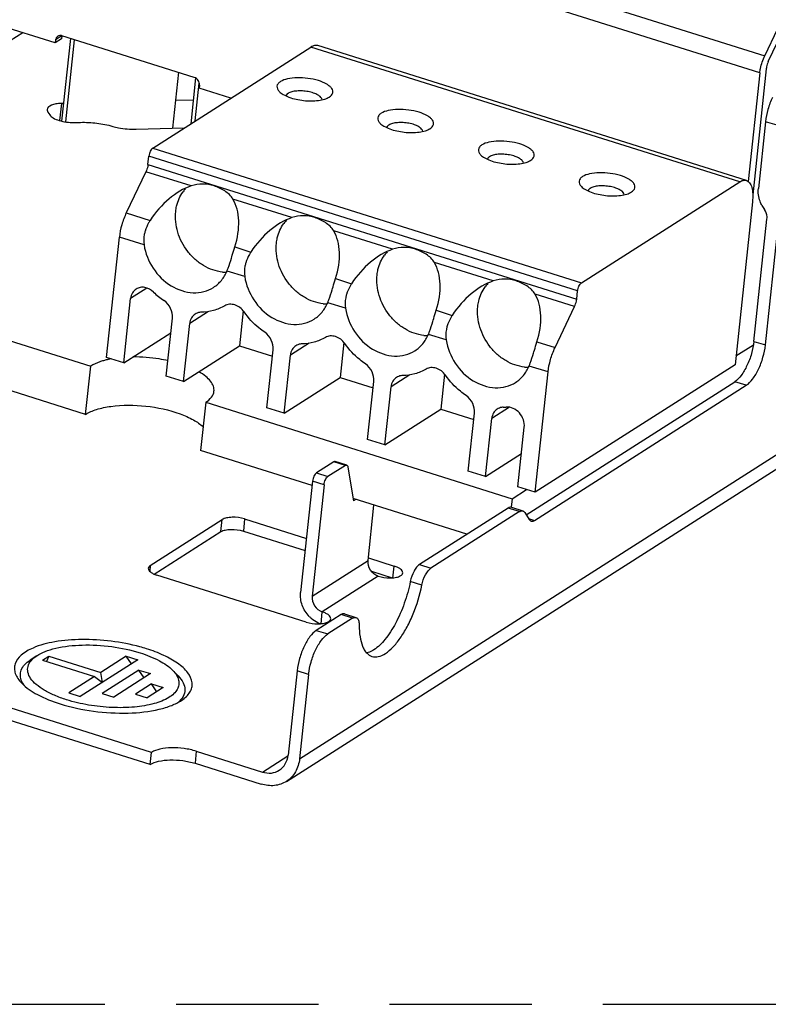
# Model space of a CAD drawing. Header units: millimetres. Extents: x 0 to 210, y 0 to 297.
# Tile 7 of 11: x 73 to 83, y 208 to 221. Entities that reach past the tile are written whole.
import ezdxf

# ---------------------------------------------------------------- set-up
doc = ezdxf.new("R2010")
doc.units = ezdxf.units.MM
doc.header["$LTSCALE"] = 19.36
doc.linetypes.add('PHANTOM', pattern=[0.8, 0.45, -0.05, 0.1, -0.05, 0.1, -0.05])
doc.layers.get('0').update_dxf_attribs({"linetype": 'CONTINUOUS'})
doc.layers.add('DEFAULT_3', color=7, linetype='PHANTOM')

msp = doc.modelspace()

# ---------------------------------------------------------------- linework, layer by layer
at = {"color": 9, "linetype": 'Continuous'}
for p, q in [((72.50049, 223.97255), (83.30515, 220.57739)), ((83.23884, 220.34599), (72.43418, 223.74116)), ((73.74338, 220.84786), (73.65636, 220.79238)), ((82.96464, 218.86285), (77.13169, 220.69575)), ((73.73589, 219.9292), (73.71094, 219.69593)), ((83.47253, 219.63166), (83.31594, 219.68086)), ((74.97802, 219.32267), (80.81097, 217.48977)), ((80.75869, 217.38003), (74.92574, 219.21292)), ((74.91364, 219.09986), (80.74659, 217.26696)), ((75.50107, 218.80717), (74.88522, 219.00069)), ((76.87123, 218.37663), (76.07015, 218.62835)), ((74.61879, 218.4414), (74.94327, 218.33944)), ((74.86007, 218.00525), (74.52406, 218.11084)), ((78.24138, 217.94608), (77.44031, 218.1978)), ((76.09509, 217.9775), (76.31343, 217.90889)), ((79.61154, 217.51553), (78.81047, 217.76726)), ((76.23023, 217.57471), (75.98883, 217.65056)), ((77.46524, 217.54696), (77.68359, 217.47835)), ((74.89995, 217.41944), (74.67773, 217.27776)), ((80.71818, 217.1678), (80.18062, 217.33671)), ((76.97644, 211.01844), (86.61993, 217.16665)), ((77.60038, 217.14416), (77.35898, 217.22002)), ((75.73505, 217.09927), (75.48091, 216.93724)), ((78.8354, 217.11641), (79.05374, 217.0478)), ((78.97054, 216.71361), (78.72914, 216.78947)), ((77.10521, 216.66872), (76.85107, 216.5067)), ((80.20556, 216.68586), (80.45174, 216.60851)), ((83.15834, 216.69436), (83.31493, 216.64515)), ((80.35701, 216.27794), (80.0993, 216.35892)), ((78.47536, 216.23817), (78.22123, 216.07615)), ((83.05352, 216.09642), (82.89693, 216.14562)), ((79.83091, 215.79832), (79.59138, 215.6456)), ((77.5997, 215.00727), (77.44311, 215.05648)), ((77.20459, 214.90441), (77.36117, 214.8552)), ((77.30889, 214.74546), (77.1523, 214.79466)), ((79.96962, 214.37863), (79.81303, 214.42783)), ((75.90689, 214.10703), (75.92443, 214.27105)), ((76.22894, 214.27889), (76.2114, 214.11487)), ((80.09321, 214.28466), (80.17262, 214.2597)), ((77.14661, 213.22831), (77.90801, 213.71374)), ((74.94549, 213.64692), (74.93693, 213.56695)), ((78.24706, 213.4752), (78.2646, 213.63922)), ((78.6071, 213.65899), (78.76369, 213.60979)), ((78.04706, 213.50052), (77.28566, 213.01509)), ((78.63957, 213.37783), (78.48298, 213.42703)), ((77.26811, 212.85108), (77.28566, 213.01509)), ((77.69795, 212.93033), (77.54136, 212.97953)), ((77.20406, 212.76449), (77.36065, 212.71528)), ((77.09925, 212.16655), (76.94266, 212.21575)), ((75.57119, 211.12095), (75.55365, 210.95694)), ((76.47158, 210.83802), (76.81845, 211.05917))]:
    msp.add_line(p, q, dxfattribs=at)
at = {"color": 6, "linetype": 'Continuous'}
for p, q in [((83.30515, 220.57739), (83.72526, 221.45927)), ((83.35428, 220.50064), (83.77439, 221.38252)), ((73.65198, 220.75138), (72.54861, 221.09809)), ((73.73899, 220.80685), (73.65198, 220.75138)), ((73.65636, 220.79238), (73.65198, 220.75138)), ((73.74338, 220.84786), (73.73899, 220.80685)), ((75.54421, 220.28392), (73.74343, 220.84979)), ((83.32586, 220.40147), (83.14225, 218.68491)), ((83.23884, 220.34599), (83.08079, 218.86841)), ((75.61373, 220.17731), (75.60934, 220.13631)), ((76.04131, 220.00057), (75.60934, 220.13631))]:
    msp.add_line(p, q, dxfattribs=at)
at = {"color": 7, "linetype": 'Continuous'}
for p, q in [((73.20864, 220.89069), (68.75111, 218.04879)), ((73.85882, 220.81353), (73.73847, 219.68839)), ((73.79442, 219.67754), (73.91408, 220.79616)), ((74.97802, 219.32267), (77.13169, 220.69575)), ((83.05569, 218.88211), (77.22273, 220.71501)), ((75.32674, 220.35226), (75.24537, 219.59163)), ((75.56205, 220.27574), (75.49539, 219.65252)), ((75.55668, 219.6916), (75.61181, 220.20696)), ((75.52993, 219.9754), (75.28575, 219.96911)), ((77.38163, 220.01675), (77.38389, 220.01822)), ((73.76431, 219.92994), (73.73589, 219.9292)), ((73.5513, 219.81152), (73.5759, 219.77451)), ((73.9081, 219.67013), (73.9942, 219.67235)), ((74.75162, 219.57891), (75.40638, 219.59577)), ((78.75179, 219.58621), (78.75405, 219.58768)), ((83.31594, 219.68086), (83.21886, 218.77325)), ((74.91364, 219.09986), (74.92574, 219.21292)), ((80.12195, 219.15566), (80.1242, 219.15713)), ((74.88522, 219.00069), (74.61879, 218.4414)), ((80.81097, 217.48977), (82.96464, 218.86285)), ((81.4921, 218.72511), (81.49436, 218.72658)), ((83.13833, 218.5915), (82.90148, 216.3773)), ((83.28577, 218.51248), (83.30264, 218.48661)), ((83.15834, 216.69436), (83.3361, 218.35622)), ((83.31493, 216.64515), (83.49269, 218.30701)), ((74.34924, 216.47651), (74.52406, 218.11084)), ((68.75111, 218.04879), (74.13387, 216.35736)), ((80.74659, 217.26696), (80.75869, 217.38003)), ((74.58413, 216.4027), (74.67773, 217.27776)), ((80.45174, 216.60851), (80.71818, 217.1678)), ((76.20887, 217.10999), (76.15783, 216.63288)), ((75.16155, 216.22126), (75.24603, 217.01105)), ((75.39643, 216.14745), (75.48091, 216.93724)), ((74.58413, 216.4027), (75.22464, 216.81106)), ((76.79697, 210.71072), (86.40673, 216.83742)), ((75.39643, 216.14745), (76.15783, 216.63288)), ((76.15783, 216.63288), (76.6067, 216.49183)), ((77.57902, 216.67944), (77.52799, 216.20234)), ((82.91426, 216.49675), (83.15208, 216.64837)), ((76.53171, 215.79071), (76.61619, 216.5805)), ((76.76659, 215.71691), (76.85107, 216.5067)), ((74.06369, 215.70129), (74.13387, 216.35736)), ((74.58413, 216.4027), (74.34924, 216.47651)), ((82.90148, 216.3773), (80.18219, 214.64362)), ((74.06369, 215.70129), (72.22482, 216.27913)), ((75.39643, 216.14745), (75.16155, 216.22126)), ((78.94918, 216.24889), (78.89815, 215.77179)), ((80.18219, 214.64362), (80.35701, 216.27794)), ((76.76659, 215.71691), (77.52799, 216.20234)), ((77.52799, 216.20234), (77.97686, 216.06129)), ((77.90186, 215.36017), (77.98634, 216.14996)), ((80.05976, 214.33679), (82.89693, 216.14562)), ((80.17262, 214.2597), (83.05352, 216.09642)), ((78.13675, 215.28636), (78.22123, 216.07615)), ((75.69976, 215.8653), (75.62959, 215.20924)), ((75.69976, 215.8653), (79.86895, 214.55521)), ((76.76659, 215.71691), (76.53171, 215.79071)), ((78.13675, 215.28636), (78.89815, 215.77179)), ((78.89815, 215.77179), (79.34702, 215.63074)), ((79.27202, 214.92962), (79.3565, 215.71941)), ((79.5069, 214.85581), (79.59138, 215.6456)), ((79.94731, 214.71742), (80.03372, 215.52524)), ((78.13675, 215.28636), (77.90186, 215.36017)), ((77.14569, 214.73283), (75.62959, 215.20924)), ((79.5069, 214.85581), (79.99543, 215.16727)), ((77.44311, 215.05648), (77.20459, 214.90441)), ((77.61791, 215.01113), (77.46132, 215.06033)), ((77.5997, 215.00727), (77.36117, 214.8552)), ((77.63406, 214.98506), (77.71091, 214.52417)), ((79.5069, 214.85581), (79.27202, 214.92962)), ((77.1523, 214.79466), (76.99002, 213.27752)), ((77.30889, 214.74546), (77.14661, 213.22831)), ((79.86895, 214.55521), (80.06525, 214.68036)), ((80.18219, 214.64362), (79.94731, 214.71742)), ((79.25286, 214.0707), (77.70544, 214.55694)), ((77.74354, 214.54497), (77.71091, 214.52417)), ((79.86895, 214.55521), (79.85638, 214.43768)), ((77.90801, 213.71374), (77.98869, 214.46794)), ((79.81303, 214.42783), (78.6071, 213.65899)), ((79.96962, 214.37863), (78.76369, 213.60979)), ((79.85855, 214.43747), (80.01514, 214.38826)), ((80.04011, 214.36761), (80.10213, 214.27072)), ((74.94549, 213.64692), (75.92443, 214.27105)), ((76.22894, 214.27889), (77.0689, 214.01494)), ((74.99923, 213.52835), (75.90689, 214.10703)), ((76.2114, 214.11487), (77.05136, 213.85093)), ((77.9119, 213.75005), (78.2646, 213.63922)), ((77.95301, 213.5676), (78.23693, 213.47839)), ((77.06811, 212.8764), (75.03245, 213.51607)), ((77.54136, 212.97953), (77.20406, 212.76449)), ((77.69795, 212.93033), (77.36065, 212.71528)), ((77.58688, 212.98917), (77.74347, 212.93996)), ((73.39908, 212.41876), (73.31149, 212.36101)), ((73.47915, 212.35809), (73.56617, 212.41357)), ((73.47915, 212.35809), (74.1838, 212.13667)), ((73.56617, 212.41357), (73.53185, 212.34153)), ((73.56617, 212.41357), (74.27082, 212.19214)), ((74.77548, 212.36485), (73.99232, 211.86555)), ((74.61889, 212.41406), (74.27082, 212.19214)), ((74.68841, 212.30745), (74.61889, 212.41406)), ((74.61889, 212.41406), (74.77548, 212.36485)), ((74.79066, 212.22549), (74.29031, 211.9065)), ((74.86018, 212.11888), (74.79066, 212.22549)), ((74.79066, 212.22549), (74.94725, 212.17629)), ((75.25062, 212.22071), (75.32402, 212.14574)), ((76.94266, 212.21575), (76.81985, 211.06764)), ((74.96218, 211.10527), (71.65423, 212.14474)), ((74.1838, 212.13667), (73.83573, 211.91476)), ((74.1838, 212.13667), (74.29683, 212.0578)), ((74.29683, 212.0578), (74.27082, 212.19214)), ((74.94725, 212.17629), (74.4469, 211.85729)), ((77.09925, 212.16655), (76.97644, 211.01844)), ((74.94463, 210.94126), (71.63668, 211.98072)), ((74.96244, 212.03693), (74.74489, 211.89824)), ((75.11903, 211.98773), (74.90148, 211.84903)), ((75.03196, 211.93032), (74.96244, 212.03693)), ((74.96244, 212.03693), (75.11903, 211.98773)), ((73.83573, 211.91476), (73.99232, 211.86555)), ((74.29031, 211.9065), (74.4469, 211.85729)), ((74.74489, 211.89824), (74.90148, 211.84903)), ((74.94463, 210.94126), (74.96218, 211.10527)), ((75.57119, 211.12095), (76.47158, 210.83802)), ((75.55365, 210.95694), (76.45404, 210.67401))]:
    msp.add_line(p, q, dxfattribs=at)
at = {"color": 6, "linetype": 'Continuous'}
msp.add_arc((73.71901, 220.7923), 0.06091, 112.50913, 134.269739, dxfattribs=at)
at = {"color": 7, "linetype": 'Continuous'}
for centre, radius, start, end in [((75.77413, 218.44623), 0.4756, 137.033157, 143.674824), ((83.65351, 218.75226), 0.439, 208.473128, 213.10593), ((77.14429, 218.01569), 0.4756, 137.033157, 143.674824), ((78.51445, 217.58514), 0.4756, 137.033157, 143.674824), ((75.98372, 218.17461), 0.54161, 264.041487, 269.65785), ((79.8846, 217.15459), 0.4756, 137.033157, 143.674824), ((75.73195, 218.13353), 1.0694, 225.961616, 235.855899), ((77.35388, 217.74406), 0.54161, 264.041487, 269.65785), ((78.72403, 217.31352), 0.54161, 264.041487, 269.65785), ((74.64328, 215.21132), 1.26559, 100.396235, 102.075866), ((80.09419, 216.88297), 0.54161, 264.041487, 269.65785), ((79.73086, 216.51683), 0.71894, 271.346753, 274.625637), ((77.41188, 213.24517), 0.42187, 223.657232, 229.053455), ((74.17059, 210.21285), 2.41214, 72.573783, 74.787112)]:
    msp.add_arc(centre, radius, start, end, dxfattribs=at)
for centre, start_param, end_param in [((75.44262, 217.99775), 6.95582019, 7.8242248), ((75.44262, 217.99775), -1.20750369, -0.33909909), ((76.81277, 217.56721), 6.95582019, 7.8242248), ((76.81277, 217.56721), -1.20750369, -0.33909909), ((78.18293, 217.13666), 6.95582019, 7.8242248), ((78.18293, 217.13666), -1.20750369, -0.33909909), ((79.55309, 216.70611), 6.95582019, 7.8242248), ((79.55309, 216.70611), -1.20750369, -0.33909909)]:
    msp.add_ellipse(centre, major_axis=(0.48414, 0.78105), ratio=0.65805643, start_param=start_param, end_param=end_param, dxfattribs=at)
at = {"color": 6, "linetype": 'Continuous'}
for points, knots in [([(73.6765, 220.83591), (73.66796, 220.82759), (73.6597, 220.8125), (73.65681, 220.7966), (73.65636, 220.79238)], [0, 0, 0, 0, 0.73737481, 1, 1, 1, 1]), ([(73.74343, 220.84979), (73.7394, 220.85105), (73.72373, 220.85473), (73.70666, 220.85311), (73.6957, 220.84857)], [0, 0, 0, 0, 0.26243703, 1, 1, 1, 1]), ([(83.23884, 220.34599), (83.24092, 220.3654), (83.25344, 220.44491), (83.27895, 220.52238), (83.30515, 220.57739)], [0, 0, 0, 0, 0.24259837, 1, 1, 1, 1]), ([(83.35428, 220.50064), (83.34305, 220.47707), (83.33212, 220.44386), (83.32675, 220.40979), (83.32586, 220.40147)], [0, 0, 0, 0, 0.7574642, 1, 1, 1, 1]), ([(75.61373, 220.17731), (75.61611, 220.19962), (75.60324, 220.24647), (75.56554, 220.27722), (75.54421, 220.28392)], [0, 0, 0, 0, 0.50076667, 1, 1, 1, 1])]:
    msp.add_open_spline(points, degree=3, knots=knots, dxfattribs=at)
at = {"color": 7, "linetype": 'Continuous'}
for points, knots in [([(77.22273, 220.71501), (77.209, 220.71933), (77.17555, 220.71941), (77.14636, 220.70509), (77.13169, 220.69575)], [0, 0, 0, 0, 0.45289672, 1, 1, 1, 1]), ([(77.3839, 220.01822), (77.40305, 220.03085), (77.4299, 220.05718), (77.43015, 220.10338), (77.41402, 220.13544), (77.38476, 220.16562), (77.32539, 220.20611), (77.22597, 220.2456), (77.09009, 220.27424), (76.94814, 220.28245), (76.82105, 220.26936), (76.74496, 220.24425), (76.71613, 220.22587)], [0, 0, 0, 0, 0.07872279, 0.1130422, 0.15170697, 0.19888586, 0.2559843, 0.39718132, 0.56235841, 0.73124104, 0.88267457, 1, 1, 1, 1]), ([(76.71613, 220.22587), (76.70362, 220.2179), (76.68212, 220.20069), (76.66477, 220.16351), (76.67255, 220.12338), (76.6894, 220.10187), (76.69964, 220.09141)], [0, 0, 0, 0, 0.27673235, 0.50255422, 0.72682817, 1, 1, 1, 1]), ([(77.28195, 219.97896), (77.28113, 219.99105), (77.26582, 220.01828), (77.22405, 220.04787), (77.165, 220.07346), (77.09314, 220.09165), (77.01561, 220.101), (76.94008, 220.1004), (76.87427, 220.09011), (76.83555, 220.07561), (76.82041, 220.06596)], [0, 0, 0, 0, 0.07158984, 0.17112772, 0.299865, 0.44948988, 0.6075018, 0.76000233, 0.8939897, 1, 1, 1, 1]), ([(76.69964, 220.09141), (76.71569, 220.07503), (76.75839, 220.04503), (76.86757, 219.99663), (77.02972, 219.96269), (77.19556, 219.96081), (77.31335, 219.98433), (77.36207, 220.00428), (77.38163, 220.01675)], [0, 0, 0, 0, 0.09601443, 0.21533097, 0.49856353, 0.78263109, 0.9028809, 1, 1, 1, 1]), ([(76.82041, 220.06596), (76.81667, 220.06357), (76.80428, 220.05471), (76.79391, 220.04181), (76.79093, 220.03133)], [0, 0, 0, 0, 0.28951908, 1, 1, 1, 1]), ([(83.41067, 220.01142), (83.38569, 219.95898), (83.34537, 219.85069), (83.32199, 219.73746), (83.31594, 219.68086)], [0, 0, 0, 0, 0.50507485, 1, 1, 1, 1]), ([(73.54122, 219.84689), (73.54091, 219.844), (73.54083, 219.83151), (73.54604, 219.81944), (73.5513, 219.81152)], [0, 0, 0, 0, 0.23385311, 1, 1, 1, 1]), ([(73.73589, 219.9292), (73.71049, 219.92855), (73.66313, 219.9239), (73.59418, 219.90745), (73.5441, 219.87381), (73.54122, 219.84689)], [0, 0, 0, 0, 0.34449412, 0.63280012, 1, 1, 1, 1]), ([(78.75406, 219.58767), (78.77321, 219.6003), (78.80006, 219.62664), (78.80031, 219.67283), (78.78417, 219.7049), (78.75492, 219.73508), (78.69555, 219.77556), (78.59613, 219.81506), (78.46025, 219.8437), (78.31829, 219.85191), (78.19121, 219.83882), (78.11511, 219.81371), (78.08629, 219.79533)], [0, 0, 0, 0, 0.07872279, 0.1130422, 0.15170697, 0.19888586, 0.2559843, 0.39718132, 0.56235841, 0.73124104, 0.88267457, 1, 1, 1, 1]), ([(73.5759, 219.77451), (73.58766, 219.75682), (73.62944, 219.72536), (73.7398, 219.68108), (73.83939, 219.66836), (73.9081, 219.67013)], [0, 0, 0, 0, 0.17844422, 0.42242381, 1, 1, 1, 1]), ([(78.08629, 219.79533), (78.07378, 219.78735), (78.05228, 219.77014), (78.03493, 219.73296), (78.04271, 219.69284), (78.05955, 219.67133), (78.0698, 219.66087)], [0, 0, 0, 0, 0.27673235, 0.50255422, 0.72682817, 1, 1, 1, 1]), ([(73.9942, 219.67235), (74.06903, 219.67427), (74.21818, 219.66633), (74.36487, 219.63792), (74.43602, 219.61784)], [0, 0, 0, 0, 0.50308253, 1, 1, 1, 1]), ([(74.43602, 219.61784), (74.46102, 219.61079), (74.56442, 219.58633), (74.67141, 219.57685), (74.75162, 219.57891)], [0, 0, 0, 0, 0.2445829, 1, 1, 1, 1]), ([(78.0698, 219.66087), (78.08584, 219.64448), (78.12855, 219.61448), (78.23773, 219.56608), (78.39988, 219.53214), (78.56572, 219.53026), (78.68351, 219.55378), (78.73223, 219.57373), (78.75179, 219.58621)], [0, 0, 0, 0, 0.09601443, 0.21533097, 0.49856353, 0.78263109, 0.9028809, 1, 1, 1, 1]), ([(78.19057, 219.63541), (78.18683, 219.63303), (78.17443, 219.62416), (78.16407, 219.61126), (78.16109, 219.60078)], [0, 0, 0, 0, 0.28951908, 1, 1, 1, 1]), ([(78.65211, 219.54841), (78.65129, 219.5605), (78.63598, 219.58774), (78.59421, 219.61732), (78.53515, 219.64291), (78.4633, 219.6611), (78.38577, 219.67046), (78.31024, 219.66986), (78.24442, 219.65957), (78.2057, 219.64506), (78.19057, 219.63541)], [0, 0, 0, 0, 0.07158984, 0.17112772, 0.299865, 0.44948988, 0.6075018, 0.76000233, 0.8939897, 1, 1, 1, 1]), ([(74.97802, 219.32267), (74.97122, 219.31834), (74.95837, 219.30445), (74.93777, 219.26855), (74.92817, 219.23572), (74.92574, 219.21292)], [0, 0, 0, 0, 0.19470826, 0.44602076, 1, 1, 1, 1]), ([(79.45644, 219.36478), (79.44394, 219.35681), (79.42244, 219.33959), (79.40509, 219.30241), (79.41286, 219.26229), (79.42971, 219.24078), (79.43995, 219.23032)], [0, 0, 0, 0, 0.27673235, 0.50255422, 0.72682817, 1, 1, 1, 1]), ([(80.12421, 219.15713), (80.14336, 219.16976), (80.17022, 219.19609), (80.17046, 219.24228), (80.15433, 219.27435), (80.12508, 219.30453), (80.0657, 219.34501), (79.96629, 219.38451), (79.8304, 219.41315), (79.68845, 219.42136), (79.56136, 219.40827), (79.48527, 219.38316), (79.45644, 219.36478)], [0, 0, 0, 0, 0.07872279, 0.1130422, 0.15170697, 0.19888586, 0.2559843, 0.39718132, 0.56235841, 0.73124104, 0.88267457, 1, 1, 1, 1]), ([(79.43995, 219.23032), (79.456, 219.21393), (79.4987, 219.18394), (79.60789, 219.13554), (79.77003, 219.10159), (79.93587, 219.09972), (80.05366, 219.12324), (80.10238, 219.14319), (80.12195, 219.15566)], [0, 0, 0, 0, 0.09601443, 0.21533097, 0.49856353, 0.78263109, 0.9028809, 1, 1, 1, 1]), ([(79.56073, 219.20487), (79.55698, 219.20248), (79.54459, 219.19362), (79.53422, 219.18071), (79.53124, 219.17024)], [0, 0, 0, 0, 0.28951908, 1, 1, 1, 1]), ([(80.02226, 219.11786), (80.02144, 219.12996), (80.00613, 219.15719), (79.96436, 219.18678), (79.90531, 219.21237), (79.83345, 219.23056), (79.75592, 219.23991), (79.6804, 219.23931), (79.61458, 219.22902), (79.57586, 219.21451), (79.56073, 219.20487)], [0, 0, 0, 0, 0.07158984, 0.17112772, 0.299865, 0.44948988, 0.6075018, 0.76000233, 0.8939897, 1, 1, 1, 1]), ([(74.91364, 219.09986), (74.91275, 219.09155), (74.90738, 219.05747), (74.89645, 219.02427), (74.88522, 219.00069)], [0, 0, 0, 0, 0.2425358, 1, 1, 1, 1]), ([(80.8266, 218.93424), (80.81409, 218.92626), (80.79259, 218.90905), (80.77524, 218.87187), (80.78302, 218.83174), (80.79986, 218.81023), (80.81011, 218.79977)], [0, 0, 0, 0, 0.27673235, 0.50255422, 0.72682817, 1, 1, 1, 1]), ([(81.49437, 218.72658), (81.51352, 218.73921), (81.54037, 218.76554), (81.54062, 218.81174), (81.52449, 218.84381), (81.49523, 218.87398), (81.43586, 218.91447), (81.33644, 218.95397), (81.20056, 218.98261), (81.05861, 218.99081), (80.93152, 218.97773), (80.85542, 218.95261), (80.8266, 218.93424)], [0, 0, 0, 0, 0.07872279, 0.1130422, 0.15170697, 0.19888586, 0.2559843, 0.39718132, 0.56235841, 0.73124104, 0.88267457, 1, 1, 1, 1]), ([(75.81276, 218.80684), (75.76349, 218.82233), (75.65823, 218.84154), (75.55188, 218.82432), (75.50107, 218.80717)], [0, 0, 0, 0, 0.49063433, 1, 1, 1, 1]), ([(76.07015, 218.62835), (76.05718, 218.65081), (76.02224, 218.69165), (75.93793, 218.75673), (75.86369, 218.79084), (75.81276, 218.80684)], [0, 0, 0, 0, 0.24416525, 0.49756482, 1, 1, 1, 1]), ([(80.81011, 218.79977), (80.82616, 218.78339), (80.86886, 218.75339), (80.97804, 218.70499), (81.14019, 218.67105), (81.30603, 218.66917), (81.42382, 218.69269), (81.47254, 218.71264), (81.4921, 218.72511)], [0, 0, 0, 0, 0.09601443, 0.21533097, 0.49856353, 0.78263109, 0.9028809, 1, 1, 1, 1]), ([(80.93088, 218.77432), (80.92714, 218.77193), (80.91474, 218.76307), (80.90438, 218.75017), (80.9014, 218.73969)], [0, 0, 0, 0, 0.28951908, 1, 1, 1, 1]), ([(81.39242, 218.68732), (81.3916, 218.69941), (81.37629, 218.72664), (81.33452, 218.75623), (81.27547, 218.78182), (81.20361, 218.80001), (81.12608, 218.80936), (81.05055, 218.80877), (80.98474, 218.79847), (80.94602, 218.78397), (80.93088, 218.77432)], [0, 0, 0, 0, 0.07158984, 0.17112772, 0.299865, 0.44948988, 0.6075018, 0.76000233, 0.8939897, 1, 1, 1, 1]), ([(82.96464, 218.86285), (82.97931, 218.8722), (83.0085, 218.88652), (83.04195, 218.88643), (83.05568, 218.88211)], [0, 0, 0, 0, 0.54710329, 1, 1, 1, 1]), ([(83.05568, 218.88211), (83.07279, 218.87673), (83.10684, 218.84883), (83.13358, 218.78171), (83.14518, 218.69317), (83.14214, 218.62719), (83.13833, 218.5915)], [0, 0, 0, 0, 0.16794935, 0.3841621, 0.6637931, 1, 1, 1, 1]), ([(83.26761, 218.54296), (83.25784, 218.56097), (83.22498, 218.63295), (83.21262, 218.71495), (83.21886, 218.77325)], [0, 0, 0, 0, 0.25892011, 1, 1, 1, 1]), ([(75.29049, 218.45966), (75.29315, 218.48451), (75.3089, 218.57933), (75.34881, 218.67068), (75.39096, 218.72796)], [0, 0, 0, 0, 0.2600216, 1, 1, 1, 1]), ([(74.61879, 218.4414), (74.59381, 218.38896), (74.55349, 218.28067), (74.53011, 218.16744), (74.52406, 218.11084)], [0, 0, 0, 0, 0.50507485, 1, 1, 1, 1]), ([(75.9275, 217.63593), (75.83765, 217.64527), (75.70221, 217.69414), (75.551, 217.80619), (75.41713, 217.95032), (75.30283, 218.16912), (75.28049, 218.36618), (75.29049, 218.45966)], [0, 0, 0, 0, 0.23771083, 0.36422814, 0.49369375, 0.75258736, 1, 1, 1, 1]), ([(77.18292, 218.3763), (77.13364, 218.39178), (77.02839, 218.41099), (76.92203, 218.39377), (76.87123, 218.37663)], [0, 0, 0, 0, 0.49063433, 1, 1, 1, 1]), ([(77.44031, 218.1978), (77.42733, 218.22027), (77.3924, 218.2611), (77.30809, 218.32618), (77.23384, 218.36029), (77.18292, 218.3763)], [0, 0, 0, 0, 0.24416525, 0.49756482, 1, 1, 1, 1]), ([(83.3361, 218.35622), (83.33727, 218.36714), (83.33773, 218.41268), (83.32143, 218.4578), (83.30264, 218.48661)], [0, 0, 0, 0, 0.24199009, 1, 1, 1, 1]), ([(74.94327, 218.33944), (74.9361, 218.32835), (74.9084, 218.28267), (74.88657, 218.23324), (74.87495, 218.19473)], [0, 0, 0, 0, 0.24713937, 1, 1, 1, 1]), ([(76.66065, 218.02911), (76.66331, 218.05396), (76.67905, 218.14879), (76.71897, 218.24013), (76.76112, 218.29741)], [0, 0, 0, 0, 0.2600216, 1, 1, 1, 1]), ([(74.87495, 218.19473), (74.87027, 218.17924), (74.85484, 218.11749), (74.85284, 218.05217), (74.86007, 218.00525)], [0, 0, 0, 0, 0.25415166, 1, 1, 1, 1]), ([(74.86007, 218.00525), (74.8774, 217.8928), (74.96502, 217.67435), (75.20674, 217.43408), (75.47179, 217.34346), (75.67486, 217.36388), (75.76533, 217.40299), (75.80549, 217.42859)], [0, 0, 0, 0, 0.26552071, 0.53003776, 0.77440385, 0.88887525, 1, 1, 1, 1]), ([(76.04937, 217.82569), (76.05326, 217.8386), (76.06833, 217.88925), (76.08309, 217.94001), (76.09509, 217.9775)], [0, 0, 0, 0, 0.25508171, 1, 1, 1, 1]), ([(77.29765, 217.20538), (77.20781, 217.21473), (77.07237, 217.26359), (76.92116, 217.37564), (76.78729, 217.51977), (76.67299, 217.73857), (76.65065, 217.93563), (76.66065, 218.02911)], [0, 0, 0, 0, 0.23771083, 0.36422814, 0.49369375, 0.75258736, 1, 1, 1, 1]), ([(78.55307, 217.94575), (78.5038, 217.96123), (78.39855, 217.98044), (78.29219, 217.96322), (78.24138, 217.94608)], [0, 0, 0, 0, 0.49063433, 1, 1, 1, 1]), ([(75.98883, 217.65056), (75.99441, 217.66396), (76.017, 217.72148), (76.0357, 217.78044), (76.04937, 217.82569)], [0, 0, 0, 0, 0.23487772, 1, 1, 1, 1]), ([(76.31343, 217.90889), (76.30625, 217.89781), (76.27855, 217.85212), (76.25673, 217.8027), (76.2451, 217.76418)], [0, 0, 0, 0, 0.24713937, 1, 1, 1, 1]), ([(78.03081, 217.59857), (78.03346, 217.62342), (78.04921, 217.71824), (78.08912, 217.80958), (78.13127, 217.86687)], [0, 0, 0, 0, 0.2600216, 1, 1, 1, 1]), ([(78.81047, 217.76726), (78.79749, 217.78972), (78.76256, 217.83055), (78.67825, 217.89564), (78.604, 217.92975), (78.55307, 217.94575)], [0, 0, 0, 0, 0.24416525, 0.49756482, 1, 1, 1, 1]), ([(76.2451, 217.76418), (76.24043, 217.7487), (76.225, 217.68694), (76.223, 217.62162), (76.23023, 217.57471)], [0, 0, 0, 0, 0.25415166, 1, 1, 1, 1]), ([(75.80549, 217.42859), (75.84581, 217.4543), (75.91973, 217.52006), (75.96985, 217.60508), (75.98883, 217.65056)], [0, 0, 0, 0, 0.49249282, 1, 1, 1, 1]), ([(76.23023, 217.57471), (76.24755, 217.46225), (76.33518, 217.2438), (76.5769, 217.00353), (76.84195, 216.91291), (77.04502, 216.93333), (77.13549, 216.97244), (77.17564, 216.99804)], [0, 0, 0, 0, 0.26552071, 0.53003776, 0.77440385, 0.88887525, 1, 1, 1, 1]), ([(78.66781, 216.77484), (78.57797, 216.78418), (78.44252, 216.83304), (78.29132, 216.94509), (78.15744, 217.08923), (78.04314, 217.30803), (78.02081, 217.50509), (78.03081, 217.59857)], [0, 0, 0, 0, 0.23771083, 0.36422814, 0.49369375, 0.75258736, 1, 1, 1, 1]), ([(74.98856, 217.36477), (74.95634, 217.39585), (74.89484, 217.43067), (74.80811, 217.43157), (74.76919, 217.41661), (74.75251, 217.40598)], [0, 0, 0, 0, 0.52533197, 0.76786583, 1, 1, 1, 1]), ([(77.41952, 217.39514), (77.42342, 217.40805), (77.43849, 217.4587), (77.45324, 217.50946), (77.46524, 217.54696)], [0, 0, 0, 0, 0.25508171, 1, 1, 1, 1]), ([(77.68359, 217.47835), (77.67641, 217.46726), (77.64871, 217.42157), (77.62689, 217.37215), (77.61526, 217.33364)], [0, 0, 0, 0, 0.24713937, 1, 1, 1, 1]), ([(79.40096, 217.16802), (79.40362, 217.19287), (79.41937, 217.2877), (79.45928, 217.37904), (79.50143, 217.43632)], [0, 0, 0, 0, 0.2600216, 1, 1, 1, 1]), ([(79.92323, 217.5152), (79.87396, 217.53069), (79.7687, 217.5499), (79.66235, 217.53268), (79.61154, 217.51553)], [0, 0, 0, 0, 0.49063433, 1, 1, 1, 1]), ([(80.18062, 217.33671), (80.16765, 217.35917), (80.13271, 217.40001), (80.0484, 217.46509), (79.97416, 217.4992), (79.92323, 217.5152)], [0, 0, 0, 0, 0.24416525, 0.49756482, 1, 1, 1, 1]), ([(80.75869, 217.38003), (80.76113, 217.40282), (80.77072, 217.43565), (80.79132, 217.47156), (80.80418, 217.48544), (80.81097, 217.48977)], [0, 0, 0, 0, 0.55397958, 0.80529195, 1, 1, 1, 1]), ([(74.75251, 217.40598), (74.73178, 217.39276), (74.69548, 217.3541), (74.68051, 217.30379), (74.67773, 217.27776)], [0, 0, 0, 0, 0.48429036, 1, 1, 1, 1]), ([(77.35898, 217.22002), (77.36457, 217.23341), (77.38716, 217.29093), (77.40586, 217.34989), (77.41952, 217.39514)], [0, 0, 0, 0, 0.23487772, 1, 1, 1, 1]), ([(77.61526, 217.33364), (77.61058, 217.31815), (77.59516, 217.25639), (77.59316, 217.19108), (77.60038, 217.14416)], [0, 0, 0, 0, 0.25415166, 1, 1, 1, 1]), ([(75.24603, 217.01105), (75.2508, 217.05561), (75.23162, 217.14979), (75.1699, 217.2226), (75.13172, 217.24847)], [0, 0, 0, 0, 0.4928512, 1, 1, 1, 1]), ([(75.95719, 217.17782), (75.90954, 217.15019), (75.80532, 217.10677), (75.69368, 217.09107), (75.63729, 217.08973)], [0, 0, 0, 0, 0.49406661, 1, 1, 1, 1]), ([(76.22068, 217.09502), (76.19029, 217.13791), (76.12458, 217.19027), (76.02372, 217.2034), (75.97693, 217.18927), (75.95719, 217.17782)], [0, 0, 0, 0, 0.52787841, 0.77085812, 1, 1, 1, 1]), ([(77.17564, 216.99804), (77.21596, 217.02375), (77.28989, 217.08952), (77.34001, 217.17454), (77.35898, 217.22002)], [0, 0, 0, 0, 0.49249282, 1, 1, 1, 1]), ([(80.03796, 216.34429), (79.94812, 216.35364), (79.81268, 216.4025), (79.66147, 216.51455), (79.5276, 216.65868), (79.4133, 216.87748), (79.39096, 217.07454), (79.40096, 217.16802)], [0, 0, 0, 0, 0.23771083, 0.36422814, 0.49369375, 0.75258736, 1, 1, 1, 1]), ([(80.71818, 217.1678), (80.72941, 217.19137), (80.74034, 217.22458), (80.74571, 217.25865), (80.74659, 217.26696)], [0, 0, 0, 0, 0.7574642, 1, 1, 1, 1]), ([(75.55569, 217.06546), (75.535, 217.05226), (75.49878, 217.01369), (75.48372, 216.96351), (75.48095, 216.93753)], [0, 0, 0, 0, 0.48433357, 1, 1, 1, 1]), ([(75.63729, 217.08973), (75.62998, 217.08956), (75.60149, 217.08711), (75.57362, 217.07688), (75.55569, 217.06546)], [0, 0, 0, 0, 0.25608365, 1, 1, 1, 1]), ([(76.50208, 216.81774), (76.47512, 216.83601), (76.36928, 216.91519), (76.27821, 217.01382), (76.22068, 217.09502)], [0, 0, 0, 0, 0.24660975, 1, 1, 1, 1]), ([(77.60038, 217.14416), (77.61771, 217.03171), (77.70533, 216.81326), (77.94706, 216.57299), (78.21211, 216.48237), (78.41517, 216.50279), (78.50565, 216.5419), (78.5458, 216.5675)], [0, 0, 0, 0, 0.26552071, 0.53003776, 0.77440385, 0.88887525, 1, 1, 1, 1]), ([(78.78968, 216.9646), (78.79358, 216.9775), (78.80865, 217.02816), (78.8234, 217.07892), (78.8354, 217.11641)], [0, 0, 0, 0, 0.25508171, 1, 1, 1, 1]), ([(79.05374, 217.0478), (79.04657, 217.03671), (79.01887, 216.99103), (78.99704, 216.9416), (78.98542, 216.90309)], [0, 0, 0, 0, 0.24713996, 1, 1, 1, 1]), ([(78.72914, 216.78947), (78.73473, 216.80286), (78.75732, 216.86039), (78.77602, 216.91934), (78.78968, 216.9646)], [0, 0, 0, 0, 0.23487772, 1, 1, 1, 1]), ([(78.98542, 216.90309), (78.98074, 216.88761), (78.96531, 216.82585), (78.96331, 216.76053), (78.97054, 216.71361)], [0, 0, 0, 0, 0.25415166, 1, 1, 1, 1]), ([(76.61619, 216.5805), (76.62095, 216.62502), (76.60181, 216.71909), (76.54023, 216.7919), (76.50208, 216.81774)], [0, 0, 0, 0, 0.49284472, 1, 1, 1, 1]), ([(77.59084, 216.66448), (77.56045, 216.70737), (77.49473, 216.75972), (77.39388, 216.77285), (77.34709, 216.75872), (77.32735, 216.74727)], [0, 0, 0, 0, 0.52787841, 0.77085812, 1, 1, 1, 1]), ([(78.5458, 216.5675), (78.58612, 216.59321), (78.66004, 216.65897), (78.71016, 216.74399), (78.72914, 216.78947)], [0, 0, 0, 0, 0.49249282, 1, 1, 1, 1]), ([(76.92585, 216.63491), (76.90516, 216.62172), (76.86894, 216.58314), (76.85388, 216.53296), (76.8511, 216.50698)], [0, 0, 0, 0, 0.48433357, 1, 1, 1, 1]), ([(77.00745, 216.65919), (77.00013, 216.65901), (76.97164, 216.65656), (76.94377, 216.64634), (76.92585, 216.63491)], [0, 0, 0, 0, 0.25608365, 1, 1, 1, 1]), ([(77.32735, 216.74727), (77.2797, 216.71964), (77.17548, 216.67623), (77.06384, 216.66052), (77.00745, 216.65919)], [0, 0, 0, 0, 0.49406661, 1, 1, 1, 1]), ([(77.87224, 216.38719), (77.84527, 216.40547), (77.73943, 216.48465), (77.64837, 216.58328), (77.59084, 216.66448)], [0, 0, 0, 0, 0.24660975, 1, 1, 1, 1]), ([(78.97054, 216.71361), (78.98787, 216.60116), (79.07549, 216.38271), (79.31721, 216.14244), (79.58226, 216.05182), (79.78533, 216.07224), (79.8758, 216.11135), (79.91595, 216.13695)], [0, 0, 0, 0, 0.26552071, 0.53003776, 0.77440385, 0.88887525, 1, 1, 1, 1]), ([(80.15984, 216.53405), (80.16373, 216.54696), (80.1788, 216.59761), (80.19356, 216.64837), (80.20556, 216.68586)], [0, 0, 0, 0, 0.25508098, 1, 1, 1, 1]), ([(83.15834, 216.69436), (83.15228, 216.63776), (83.12892, 216.52452), (83.07031, 216.36729), (82.99513, 216.23668), (82.9309, 216.16728), (82.89693, 216.14562)], [0, 0, 0, 0, 0.27459357, 0.55481625, 0.8056814, 1, 1, 1, 1]), ([(83.05352, 216.09642), (83.08749, 216.11807), (83.15172, 216.18747), (83.2269, 216.31809), (83.28551, 216.47531), (83.30887, 216.58855), (83.31493, 216.64515)], [0, 0, 0, 0, 0.19431863, 0.44518379, 0.72540646, 1, 1, 1, 1]), ([(80.0993, 216.35892), (80.10488, 216.37232), (80.12747, 216.42984), (80.14617, 216.4888), (80.15984, 216.53405)], [0, 0, 0, 0, 0.23487772, 1, 1, 1, 1]), ([(80.35701, 216.27794), (80.36307, 216.33454), (80.38644, 216.44778), (80.42676, 216.55606), (80.45174, 216.60851)], [0, 0, 0, 0, 0.49492515, 1, 1, 1, 1]), ([(74.30662, 216.43103), (74.28996, 216.42626), (74.2302, 216.40739), (74.17214, 216.38175), (74.13387, 216.35736)], [0, 0, 0, 0, 0.27638166, 1, 1, 1, 1]), ([(74.37851, 216.44891), (74.37231, 216.44759), (74.34821, 216.44222), (74.32427, 216.43609), (74.30662, 216.43103)], [0, 0, 0, 0, 0.2566101, 1, 1, 1, 1]), ([(75.18425, 216.43282), (75.14544, 216.44121), (74.98842, 216.47041), (74.82823, 216.48291), (74.70825, 216.48206)], [0, 0, 0, 0, 0.24864333, 1, 1, 1, 1]), ([(77.98634, 216.14996), (77.99111, 216.19448), (77.97197, 216.28855), (77.91038, 216.36135), (77.87224, 216.38719)], [0, 0, 0, 0, 0.49284472, 1, 1, 1, 1]), ([(79.91595, 216.13695), (79.95628, 216.16266), (80.0302, 216.22842), (80.08032, 216.31345), (80.0993, 216.35892)], [0, 0, 0, 0, 0.49249282, 1, 1, 1, 1]), ([(75.81172, 216.01562), (75.81411, 216.03802), (75.80713, 216.08793), (75.76516, 216.15759), (75.69627, 216.22384), (75.63852, 216.26201), (75.60606, 216.28072)], [0, 0, 0, 0, 0.19189705, 0.4132025, 0.68089083, 1, 1, 1, 1]), ([(78.3776, 216.22864), (78.37029, 216.22847), (78.3418, 216.22601), (78.31393, 216.21579), (78.29601, 216.20436)], [0, 0, 0, 0, 0.25608365, 1, 1, 1, 1]), ([(78.6975, 216.31673), (78.64985, 216.2891), (78.54564, 216.24568), (78.43399, 216.22997), (78.3776, 216.22864)], [0, 0, 0, 0, 0.49406661, 1, 1, 1, 1]), ([(78.96099, 216.23393), (78.9306, 216.27682), (78.86489, 216.32918), (78.76403, 216.34231), (78.71724, 216.32817), (78.6975, 216.31673)], [0, 0, 0, 0, 0.52787841, 0.77085812, 1, 1, 1, 1]), ([(79.2424, 215.95665), (79.21543, 215.97492), (79.10959, 216.0541), (79.01852, 216.15273), (78.96099, 216.23393)], [0, 0, 0, 0, 0.24660975, 1, 1, 1, 1]), ([(78.29601, 216.20436), (78.27531, 216.19117), (78.23909, 216.1526), (78.22404, 216.10242), (78.22126, 216.07643)], [0, 0, 0, 0, 0.48433357, 1, 1, 1, 1]), ([(75.69977, 215.8653), (75.72954, 215.88428), (75.78073, 215.92529), (75.80867, 215.987), (75.81172, 216.01562)], [0, 0, 0, 0, 0.55092575, 1, 1, 1, 1]), ([(79.3565, 215.71941), (79.36126, 215.76393), (79.34213, 215.858), (79.28054, 215.93081), (79.2424, 215.95665)], [0, 0, 0, 0, 0.49284472, 1, 1, 1, 1]), ([(74.06369, 215.7013), (74.10946, 215.73048), (74.22337, 215.77724), (74.49882, 215.83263), (74.88718, 215.82888), (75.26746, 215.75023), (75.52472, 215.6377), (75.62598, 215.56785), (75.66443, 215.52963)], [0, 0, 0, 0, 0.09689904, 0.21679378, 0.50015692, 0.78343087, 0.90322992, 1, 1, 1, 1]), ([(79.66616, 215.77382), (79.64547, 215.76062), (79.60925, 215.72205), (79.59419, 215.67187), (79.59141, 215.64589)], [0, 0, 0, 0, 0.48433357, 1, 1, 1, 1]), ([(79.74776, 215.79809), (79.74044, 215.79792), (79.71195, 215.79547), (79.68409, 215.78525), (79.66616, 215.77382)], [0, 0, 0, 0, 0.25608365, 1, 1, 1, 1]), ([(80.03372, 215.52524), (80.03738, 215.55942), (80.02767, 215.63166), (79.97305, 215.72438), (79.88941, 215.78866), (79.8207, 215.80282), (79.78884, 215.80024)], [0, 0, 0, 0, 0.25072235, 0.51262987, 0.76683006, 1, 1, 1, 1]), ([(77.46132, 215.06033), (77.45997, 215.06075), (77.45363, 215.0618), (77.44726, 215.05912), (77.44311, 215.05648)], [0, 0, 0, 0, 0.22264808, 1, 1, 1, 1]), ([(77.5997, 215.00727), (77.60125, 215.00826), (77.60671, 215.01132), (77.61364, 215.01246), (77.61791, 215.01112)], [0, 0, 0, 0, 0.2919347, 1, 1, 1, 1]), ([(77.20459, 214.90441), (77.19779, 214.90008), (77.18493, 214.88619), (77.16434, 214.85029), (77.15474, 214.81746), (77.1523, 214.79466)], [0, 0, 0, 0, 0.19470826, 0.44602076, 1, 1, 1, 1]), ([(77.61791, 215.01112), (77.61993, 215.01049), (77.62933, 215.00497), (77.63268, 214.99337), (77.63406, 214.98506)], [0, 0, 0, 0, 0.20156118, 1, 1, 1, 1]), ([(77.30889, 214.74546), (77.31133, 214.76825), (77.32093, 214.80108), (77.34152, 214.83699), (77.35438, 214.85087), (77.36117, 214.8552)], [0, 0, 0, 0, 0.55397958, 0.80529195, 1, 1, 1, 1]), ([(79.85855, 214.43747), (79.85519, 214.43852), (79.83934, 214.44113), (79.8234, 214.43445), (79.81303, 214.42783)], [0, 0, 0, 0, 0.22262245, 1, 1, 1, 1]), ([(79.96962, 214.37863), (79.9735, 214.3811), (79.98717, 214.38874), (80.00449, 214.39161), (80.01514, 214.38826)], [0, 0, 0, 0, 0.29206081, 1, 1, 1, 1]), ([(80.01514, 214.38826), (80.01758, 214.3875), (80.0277, 214.38315), (80.03559, 214.37467), (80.04011, 214.36761)], [0, 0, 0, 0, 0.23391289, 1, 1, 1, 1]), ([(76.22894, 214.27889), (76.1743, 214.29606), (76.08954, 214.30708), (75.98648, 214.29673), (75.94147, 214.28191), (75.92443, 214.27105)], [0, 0, 0, 0, 0.55306652, 0.80493498, 1, 1, 1, 1]), ([(80.10213, 214.27072), (80.10376, 214.26818), (80.11017, 214.25937), (80.11956, 214.25244), (80.1271, 214.25007)], [0, 0, 0, 0, 0.27568508, 1, 1, 1, 1]), ([(80.1271, 214.25007), (80.13046, 214.24901), (80.14631, 214.24641), (80.16225, 214.25309), (80.17262, 214.2597)], [0, 0, 0, 0, 0.22262245, 1, 1, 1, 1]), ([(75.90689, 214.10703), (75.92392, 214.11789), (75.96894, 214.13271), (76.072, 214.14306), (76.15675, 214.13204), (76.2114, 214.11487)], [0, 0, 0, 0, 0.19506502, 0.44693348, 1, 1, 1, 1]), ([(78.04706, 213.50052), (78.00438, 213.51393), (77.92898, 213.57542), (77.90324, 213.66913), (77.90801, 213.71374)], [0, 0, 0, 0, 0.49923332, 1, 1, 1, 1]), ([(74.9175, 213.60935), (74.91545, 213.59012), (74.94134, 213.55802), (74.98503, 213.53335), (75.01559, 213.52136), (75.03245, 213.51607)], [0, 0, 0, 0, 0.3743664, 0.6578931, 1, 1, 1, 1]), ([(74.94549, 213.64692), (74.94153, 213.6444), (74.92875, 213.63519), (74.91869, 213.62048), (74.9175, 213.60935)], [0, 0, 0, 0, 0.29545411, 1, 1, 1, 1]), ([(78.37955, 213.54594), (78.3816, 213.56517), (78.35571, 213.59726), (78.31203, 213.62194), (78.28146, 213.63392), (78.2646, 213.63922)], [0, 0, 0, 0, 0.37435452, 0.65789093, 1, 1, 1, 1]), ([(78.33656, 213.50024), (78.3426, 213.50303), (78.36116, 213.5128), (78.37799, 213.53131), (78.37955, 213.54594)], [0, 0, 0, 0, 0.31149191, 1, 1, 1, 1]), ([(78.6071, 213.65899), (78.59259, 213.64974), (78.56459, 213.62134), (78.5169, 213.54571), (78.49289, 213.47623), (78.48298, 213.42703)], [0, 0, 0, 0, 0.19279314, 0.43778308, 1, 1, 1, 1]), ([(78.63957, 213.37783), (78.64948, 213.42703), (78.67349, 213.4965), (78.72118, 213.57213), (78.74918, 213.60054), (78.76369, 213.60979)], [0, 0, 0, 0, 0.56221684, 0.80720681, 1, 1, 1, 1]), ([(78.48298, 213.42703), (78.46287, 213.32715), (78.40857, 213.13267), (78.29351, 212.86669), (78.15664, 212.64999), (78.04476, 212.53638), (77.98674, 212.49934)], [0, 0, 0, 0, 0.28498524, 0.56278216, 0.80744634, 1, 1, 1, 1]), ([(78.04706, 213.50052), (78.09746, 213.48469), (78.17597, 213.47361), (78.27381, 213.48025), (78.31813, 213.49171), (78.33656, 213.50024)], [0, 0, 0, 0, 0.53924192, 0.79272932, 1, 1, 1, 1]), ([(77.10667, 212.95393), (77.06531, 212.99725), (77.00126, 213.09983), (76.98392, 213.22043), (76.99002, 213.27752)], [0, 0, 0, 0, 0.51058943, 1, 1, 1, 1]), ([(77.96102, 212.41145), (77.98859, 212.40279), (78.05583, 212.40276), (78.15426, 212.45104), (78.25375, 212.53807), (78.35167, 212.66093), (78.44383, 212.81395), (78.55399, 213.05105), (78.61281, 213.24492), (78.63957, 213.37783)], [0, 0, 0, 0, 0.0685756, 0.15148382, 0.25527319, 0.38018068, 0.52292498, 0.67822836, 1, 1, 1, 1]), ([(77.14661, 213.22831), (77.14184, 213.1837), (77.16758, 213.08999), (77.24298, 213.0285), (77.28566, 213.01509)], [0, 0, 0, 0, 0.50076655, 1, 1, 1, 1]), ([(77.40061, 212.92182), (77.40266, 212.94104), (77.37677, 212.97314), (77.33308, 212.99781), (77.30251, 213.0098), (77.28566, 213.01509)], [0, 0, 0, 0, 0.37435452, 0.65789093, 1, 1, 1, 1]), ([(77.06811, 212.8764), (77.11852, 212.86056), (77.19702, 212.84949), (77.29486, 212.85612), (77.33919, 212.86758), (77.35762, 212.87611)], [0, 0, 0, 0, 0.53924192, 0.79272932, 1, 1, 1, 1]), ([(77.25932, 212.85397), (77.24825, 212.85779), (77.20367, 212.87579), (77.16285, 212.90273), (77.13541, 212.92652)], [0, 0, 0, 0, 0.24387284, 1, 1, 1, 1]), ([(77.35762, 212.87611), (77.36366, 212.87891), (77.38222, 212.88867), (77.39904, 212.90719), (77.40061, 212.92182)], [0, 0, 0, 0, 0.31149191, 1, 1, 1, 1]), ([(77.58688, 212.98916), (77.58352, 212.99022), (77.56768, 212.99282), (77.55173, 212.98614), (77.54136, 212.97953)], [0, 0, 0, 0, 0.22262826, 1, 1, 1, 1]), ([(77.69795, 212.93033), (77.70184, 212.9328), (77.7155, 212.94044), (77.73283, 212.94331), (77.74347, 212.93996)], [0, 0, 0, 0, 0.29218906, 1, 1, 1, 1]), ([(77.74347, 212.93996), (77.75039, 212.93779), (77.7686, 212.92495), (77.78418, 212.88608), (77.78696, 212.85324), (77.78698, 212.83426)], [0, 0, 0, 0, 0.18062073, 0.52702231, 1, 1, 1, 1]), ([(77.20406, 212.76449), (77.1701, 212.74283), (77.10587, 212.67343), (77.03068, 212.54282), (76.97208, 212.38559), (76.94871, 212.27235), (76.94266, 212.21575)], [0, 0, 0, 0, 0.19431863, 0.44518379, 0.72540646, 1, 1, 1, 1]), ([(77.78698, 212.83426), (77.78706, 212.78142), (77.79306, 212.68455), (77.8163, 212.58959), (77.83298, 212.54897)], [0, 0, 0, 0, 0.54614738, 1, 1, 1, 1]), ([(74.80355, 212.54046), (74.67609, 212.57516), (74.41392, 212.62544), (74.02417, 212.64912), (73.66468, 212.62158), (73.44347, 212.56532), (73.34947, 212.52469)], [0, 0, 0, 0, 0.26864804, 0.54089973, 0.79173887, 1, 1, 1, 1]), ([(77.09925, 212.16655), (77.1053, 212.22314), (77.12866, 212.33639), (77.18727, 212.49361), (77.26246, 212.62423), (77.32669, 212.69363), (77.36065, 212.71528)], [0, 0, 0, 0, 0.27459357, 0.55481625, 0.8056814, 1, 1, 1, 1]), ([(73.34947, 212.52469), (73.29168, 212.49971), (73.19276, 212.44625), (73.10634, 212.3361), (73.09265, 212.24306), (73.10622, 212.1743), (73.14168, 212.10639), (73.17628, 212.06521), (73.19624, 212.04483)], [0, 0, 0, 0, 0.30201246, 0.53249401, 0.63628964, 0.74373958, 0.86315699, 1, 1, 1, 1]), ([(73.39909, 212.41876), (73.43464, 212.4422), (73.5191, 212.48324), (73.72438, 212.5442), (74.03094, 212.57592), (74.41822, 212.55363), (74.68036, 212.49827), (74.80595, 212.4588)], [0, 0, 0, 0, 0.08873101, 0.19400031, 0.44505391, 0.72571391, 1, 1, 1, 1]), ([(75.31609, 212.3176), (75.25726, 212.35904), (75.11955, 212.43435), (74.97311, 212.48909), (74.89297, 212.51428)], [0, 0, 0, 0, 0.46139546, 1, 1, 1, 1]), ([(77.83298, 212.54897), (77.8359, 212.54186), (77.84752, 212.51563), (77.86228, 212.49068), (77.87521, 212.47411)], [0, 0, 0, 0, 0.26779291, 1, 1, 1, 1]), ([(77.87521, 212.47411), (77.88112, 212.46653), (77.90463, 212.43967), (77.93612, 212.41928), (77.96102, 212.41145)], [0, 0, 0, 0, 0.26925753, 1, 1, 1, 1]), ([(77.98674, 212.49934), (77.97861, 212.49415), (77.94818, 212.47617), (77.91474, 212.46271), (77.88954, 212.45753)], [0, 0, 0, 0, 0.27261217, 1, 1, 1, 1]), ([(73.19753, 212.0705), (73.18622, 212.09516), (73.17147, 212.14763), (73.18564, 212.23002), (73.23534, 212.30389), (73.28374, 212.34271), (73.31149, 212.36101)], [0, 0, 0, 0, 0.23749992, 0.46284765, 0.70899431, 1, 1, 1, 1]), ([(73.80525, 211.82081), (73.74939, 211.83836), (73.64512, 211.87625), (73.5055, 211.94532), (73.39483, 212.02157), (73.3166, 212.10297), (73.2737, 212.18946), (73.27506, 212.31387), (73.34743, 212.3847), (73.39909, 212.41876)], [0, 0, 0, 0, 0.18805202, 0.35553683, 0.49898845, 0.61753747, 0.71480607, 0.8013292, 1, 1, 1, 1]), ([(74.80595, 212.4588), (74.89629, 212.43041), (75.05432, 212.36855), (75.19845, 212.27398), (75.25061, 212.22071)], [0, 0, 0, 0, 0.55948068, 1, 1, 1, 1]), ([(75.25061, 212.22071), (75.27018, 212.20073), (75.30347, 212.16026), (75.33421, 212.0921), (75.33845, 212.02292), (75.31464, 211.95724), (75.26585, 211.89842), (75.16353, 211.82406), (74.98147, 211.75689), (74.71924, 211.71453), (74.41871, 211.70947), (74.10788, 211.74249), (73.90314, 211.79005), (73.80525, 211.82081)], [0, 0, 0, 0, 0.04487204, 0.08329724, 0.11806618, 0.15322869, 0.19267997, 0.23892066, 0.35474509, 0.49952959, 0.6639757, 0.83537869, 1, 1, 1, 1]), ([(75.36977, 211.81233), (75.39376, 211.82815), (75.43657, 211.86132), (75.48577, 211.92072), (75.51339, 211.98568), (75.51884, 212.08052), (75.45543, 212.20735), (75.36834, 212.28079), (75.31609, 212.3176)], [0, 0, 0, 0, 0.13637933, 0.25528171, 0.3622694, 0.46580217, 0.6966712, 1, 1, 1, 1]), ([(73.23844, 212.00509), (73.23422, 212.01041), (73.21874, 212.03099), (73.20543, 212.05327), (73.19753, 212.0705)], [0, 0, 0, 0, 0.26395918, 1, 1, 1, 1]), ([(75.32402, 212.14574), (75.35136, 212.11781), (75.39651, 212.0608), (75.42546, 211.95819), (75.39725, 211.85812), (75.35033, 211.80762), (75.32275, 211.78459)], [0, 0, 0, 0, 0.28228665, 0.51616334, 0.74052367, 1, 1, 1, 1]), ([(73.19624, 212.04483), (73.25748, 211.98229), (73.42668, 211.87127), (73.61219, 211.79865), (73.71824, 211.76533)], [0, 0, 0, 0, 0.44051966, 1, 1, 1, 1]), ([(73.71824, 211.76533), (73.86567, 211.719), (74.1734, 211.654), (74.62803, 211.62784), (74.98791, 211.66507), (75.22889, 211.73664), (75.32803, 211.78482), (75.36977, 211.81233)], [0, 0, 0, 0, 0.27428201, 0.55494333, 0.80599964, 0.911269, 1, 1, 1, 1]), ([(75.57119, 211.12095), (75.51703, 211.13798), (75.40402, 211.16193), (75.23648, 211.1719), (75.08623, 211.1566), (74.99624, 211.12699), (74.96218, 211.10527)], [0, 0, 0, 0, 0.27362914, 0.55385536, 0.80528699, 1, 1, 1, 1]), ([(74.94463, 210.94126), (74.9787, 210.96298), (75.06868, 210.99258), (75.21893, 211.00788), (75.38648, 210.99792), (75.49948, 210.97396), (75.55365, 210.95694)], [0, 0, 0, 0, 0.19471304, 0.44614468, 0.72637089, 1, 1, 1, 1]), ([(76.7002, 210.8625), (76.73337, 210.88365), (76.79144, 210.94551), (76.81539, 211.02599), (76.81985, 211.06764)], [0, 0, 0, 0, 0.48431082, 1, 1, 1, 1]), ([(76.97644, 211.01844), (76.96976, 210.95597), (76.93383, 210.83524), (76.84673, 210.74245), (76.79697, 210.71072)], [0, 0, 0, 0, 0.51567185, 1, 1, 1, 1]), ([(76.47158, 210.83802), (76.51016, 210.8259), (76.59058, 210.81579), (76.66808, 210.84202), (76.7002, 210.8625)], [0, 0, 0, 0, 0.51491235, 1, 1, 1, 1]), ([(76.79697, 210.71072), (76.74878, 210.68001), (76.63253, 210.64066), (76.5119, 210.65583), (76.45404, 210.67401)], [0, 0, 0, 0, 0.48510679, 1, 1, 1, 1])]:
    msp.add_open_spline(points, degree=3, knots=knots, dxfattribs=at)
at = {"layer": 'DEFAULT_3', "color": 91, "linetype": 'PHANTOM', "true_color": 0x80ff80}
msp.add_line((50.12864, 207.68), (150.12864, 207.68), dxfattribs=at)

doc.saveas('drawing.dxf')
